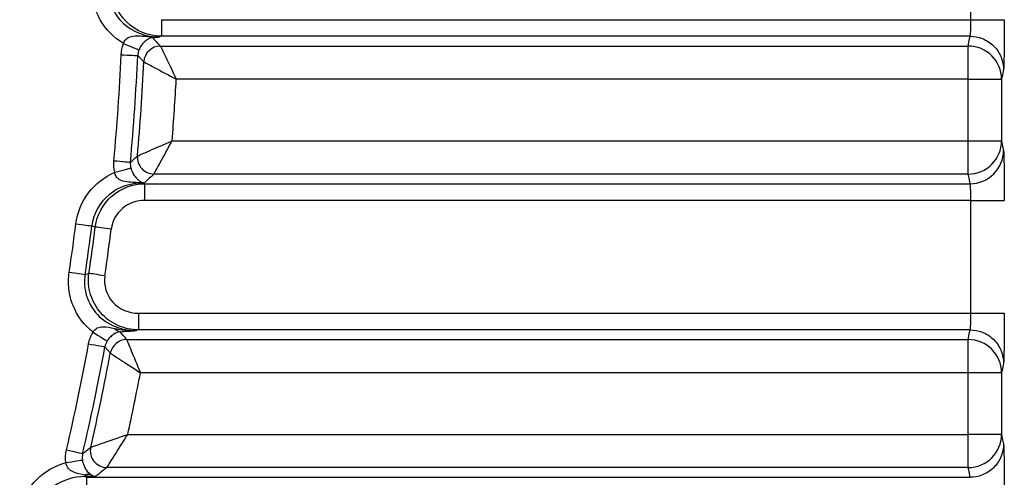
# Model space of a CAD drawing. Header units: millimetres. Extents: x 10 to 272, y 8 to 208.
# Tile 25 of 39: x 87.15 to 96.98, y 174.64 to 179.21. Entities that reach past the tile are written whole.
import ezdxf

# ---------------------------------------------------------------- set-up
doc = ezdxf.new("R2010")
doc.units = ezdxf.units.MM
doc.styles.add('SLDTEXTSTYLE0', font='TXT', dxfattribs={"width": 0.75})
doc.dimstyles.new('SLDDIMSTYLE2', dxfattribs={"dimtxt": 1.905, "dimasz": 3, "dimexe": 0, "dimexo": 0.0625, "dimgap": 0.47625, "dimtad": 0, "dimtih": 1, "dimtoh": 1, "dimdec": 1, "dimlfac": 1.5, "dimrnd": 1e-09, "dimzin": 4, "dimdsep": 46, "dimtxsty": 'SLDTEXTSTYLE0', "dimsah": 1, "dimcen": 0.09, "dimadec": 0, "dimazin": 1, "dimtfac": 1, "dimtdec": 1, "dimtofl": 0, "dimtmove": 0, "dimatfit": 3, "dimfxl": 1, "dimfrac": 2, "dimtolj": 1, "dimtzin": 12, "dimarcsym": 0})

# ---------------------------------------------------------------- blocks, each defined once
blk = doc.blocks.new('_D_11')
at = {"color": 7, "linetype": 'Continuous', "lineweight": 18}
for p, q in [((90.2684, 191.7719), (120.0576, 191.7719)), ((116.8826, 191.7719), (116.8826, 181.6835)), ((116.8826, 181.2965), (116.3022, 181.2965)), ((116.3022, 181.2965), (116.3022, 178.2723)), ((121.8091, 181.2965), (122.3896, 181.2965)), ((122.3896, 181.2965), (122.3896, 178.2723)), ((116.3022, 178.2723), (116.8826, 178.2723)), ((122.3896, 178.2723), (121.8091, 178.2723)), ((116.8826, 167.7719), (116.8826, 177.8854)), ((90.2684, 167.7719), (120.0576, 167.7719))]:
    blk.add_line(p, q, dxfattribs=at)
for points in [[(116.8826, 191.7719), (116.3826, 188.7719), (117.3826, 188.7719)], [(116.8826, 167.7719), (117.3826, 170.7719), (116.3826, 170.7719)]]:
    blk.add_solid(points, dxfattribs=at)
at = {"color": 7, "linetype": 'Continuous', "lineweight": 18, "char_height": 1.905, "attachment_point": 1, "style": 'SLDTEXTSTYLE0'}
for s, insert in [('36.0', (110.7952, 180.728)), ('1.42', (116.8826, 180.728))]:
    blk.add_mtext(s, dxfattribs=dict(at, insert=insert))

msp = doc.modelspace()

# ---------------------------------------------------------------- linework, layer by layer
at = {"color": 7, "linetype": 'Continuous', "lineweight": 25}
for p, q in [((96.6466, 179.2078), (96.6466, 180.336)), ((88.564, 179.2078), (96.6466, 179.2078)), ((88.564, 179.0418), (88.5438, 179.0352)), ((96.6387, 179.0418), (88.564, 179.0418)), ((88.5522, 178.9446), (96.6193, 178.9446)), ((96.6193, 178.6126), (96.6193, 178.9446)), ((96.6193, 178.6126), (88.7101, 178.6126)), ((96.6193, 178.6126), (96.9526, 178.6126)), ((96.6193, 177.9979), (96.6193, 178.6126)), ((96.9526, 178.6126), (96.9526, 177.9979)), ((88.6686, 177.9979), (96.6193, 177.9979)), ((96.6193, 177.9979), (96.9526, 177.9979)), ((96.6193, 177.6658), (96.6193, 177.9979)), ((96.6193, 177.6658), (88.4876, 177.6658)), ((88.376, 177.576), (88.376, 177.5753)), ((88.376, 177.5753), (88.3955, 177.5687)), ((88.3883, 177.5753), (88.376, 177.5753)), ((88.3955, 177.5687), (96.6387, 177.5687)), ((88.3955, 177.4026), (88.3955, 177.5687)), ((96.6466, 177.4026), (88.3955, 177.4026)), ((96.6466, 176.2745), (96.6466, 177.4026)), ((87.9015, 177.136), (87.8671, 177.1474)), ((88.3317, 176.2745), (88.3317, 176.1084)), ((88.3317, 176.2745), (96.6466, 176.2745)), ((88.3317, 176.1084), (88.3104, 176.1019)), ((96.6387, 176.1084), (88.3317, 176.1084)), ((88.2147, 176.0113), (96.6193, 176.0113)), ((96.6193, 175.6793), (96.6193, 176.0113)), ((96.6193, 175.6793), (88.3524, 175.6793)), ((96.6193, 175.0645), (96.6193, 175.6793)), ((96.9526, 175.6793), (96.6193, 175.6793)), ((96.9526, 175.6793), (96.9526, 175.0645)), ((88.2254, 175.0645), (96.6193, 175.0645)), ((96.9526, 175.0645), (96.6193, 175.0645)), ((96.6193, 174.7325), (96.6193, 175.0645)), ((87.7971, 174.6579), (87.7971, 174.6419)), ((96.6193, 174.7325), (88.0175, 174.7325)), ((87.7971, 174.6419), (87.8162, 174.6353)), ((87.9032, 174.6419), (87.7971, 174.6419)), ((87.8162, 174.6353), (96.6387, 174.6353)), ((87.8162, 174.4693), (87.8162, 174.6353))]:
    msp.add_line(p, q, dxfattribs=at)
at = {"color": 7, "linetype": 'Continuous', "lineweight": 25, "flags": 128}
for points in [[(96.6193, 178.9446), (96.6302, 178.999), (96.6387, 179.0418)], [(88.1837, 178.9686), (88.2117, 178.9571), (88.2388, 178.9461), (88.264, 178.9357), (88.2866, 178.9265), (88.3058, 178.9187), (88.3209, 178.9125), (88.3314, 178.9082), (88.337, 178.9059)], [(88.1593, 178.8569), (88.19, 178.8556), (88.2196, 178.8543), (88.2472, 178.8531), (88.2718, 178.852), (88.2925, 178.8511), (88.3086, 178.8504), (88.3196, 178.85), (88.3251, 178.8497)], [(88.3863, 178.7863), (88.3841, 178.7886), (88.3251, 178.8497)], [(96.972, 178.7097), (96.9611, 178.6553), (96.9526, 178.6126)], [(96.9526, 177.9979), (96.9634, 177.9435), (96.972, 177.9007)], [(88.0869, 177.7988), (88.1175, 177.796), (88.1471, 177.7932), (88.1746, 177.7906), (88.199, 177.7883), (88.2197, 177.7864), (88.2358, 177.7849), (88.2467, 177.7839), (88.2522, 177.7834)], [(88.0964, 177.6831), (88.1256, 177.6907), (88.1538, 177.6981), (88.1801, 177.705), (88.2037, 177.7112), (88.2237, 177.7165), (88.2395, 177.7206), (88.2506, 177.7235), (88.2565, 177.7251)], [(96.6387, 177.5687), (96.6278, 177.6231), (96.6193, 177.6658)], [(87.7074, 177.1675), (87.7344, 177.1641), (87.7606, 177.1608), (87.7854, 177.1577), (87.8081, 177.1549), (87.8281, 177.1523), (87.8449, 177.1502), (87.858, 177.1486), (87.8671, 177.1474)], [(88.0612, 177.1159), (88.0343, 177.1193), (88.008, 177.1226), (87.9832, 177.1257), (87.9605, 177.1286), (87.9405, 177.1311), (87.9237, 177.1332), (87.9106, 177.1349), (87.9015, 177.136)], [(87.641, 176.6852), (87.6679, 176.6812), (87.694, 176.6773), (87.7187, 176.6736), (87.7414, 176.6702), (87.7613, 176.6672), (87.7781, 176.6647), (87.7912, 176.6627), (87.8003, 176.6614)], [(87.8003, 176.6614), (87.8328, 176.6711), (87.8378, 176.6726)], [(87.997, 176.6489), (87.9702, 176.6529), (87.944, 176.6568), (87.9193, 176.6605), (87.8967, 176.6638), (87.8767, 176.6668), (87.86, 176.6693), (87.8469, 176.6712), (87.8378, 176.6726)], [(87.8791, 176.0841), (87.9049, 176.0682), (87.9298, 176.0528), (87.9531, 176.0384), (87.9738, 176.0256), (87.9914, 176.0147), (88.0053, 176.0061), (88.0149, 176.0001), (88.0201, 175.997)], [(96.6193, 176.0113), (96.6302, 176.0657), (96.6387, 176.1084)], [(87.8348, 175.9688), (87.865, 175.9633), (87.8942, 175.958), (87.9214, 175.953), (87.9456, 175.9486), (87.966, 175.9449), (87.9819, 175.942), (87.9927, 175.94), (87.9981, 175.939)], [(88.0515, 175.8755), (88.0495, 175.8778), (87.9981, 175.939)], [(96.972, 175.7764), (96.9611, 175.722), (96.9526, 175.6793)], [(96.9526, 175.0645), (96.9634, 175.0101), (96.972, 174.9674)], [(87.6137, 174.9108), (87.6436, 174.9037), (87.6725, 174.8969), (87.6993, 174.8906), (87.7233, 174.8849), (87.7434, 174.8802), (87.7592, 174.8765), (87.7699, 174.8739), (87.7753, 174.8727)], [(87.6087, 174.7822), (87.6384, 174.7868), (87.6671, 174.7914), (87.6939, 174.7956), (87.7178, 174.7993), (87.7383, 174.8025), (87.7545, 174.8051), (87.7659, 174.8069), (87.7722, 174.8079)], [(96.6387, 174.6353), (96.6278, 174.6897), (96.6193, 174.7325)]]:
    msp.add_lwpolyline(points, dxfattribs=at)
at = {"color": 7, "linetype": 'Continuous', "lineweight": 25}
for centre, radius, start, end in [((88.4797, 179.1111), 0.0821, 242.0445, 263.97751), ((88.5536, 178.7771), 0.1675, 90.47951, 176.88163), ((96.6193, 178.6114), 0.3333, 0.20743, 90.00258), ((66.9984, 179.7719), 21.1806, 354.65492, 357.52406), ((66.9984, 179.7719), 21.3466, 354.65492, 357.52406), ((66.9984, 179.7719), 21.4106, 354.8413, 357.36146), ((66.9984, 179.7719), 21.7426, 355.31993, 356.94356), ((96.6193, 177.9991), 0.3333, 269.99739, 359.79257), ((88.4893, 177.8334), 0.1676, 175.41, 269.43159), ((88.3867, 177.4839), 0.0927, 92.43203, 96.62266), ((66.9984, 179.7719), 20.8721, 351.49553, 352.83207), ((66.9984, 179.7719), 21.0331, 351.49553, 352.83207), ((66.9984, 179.7719), 21.0686, 351.54077, 352.81289), ((66.9984, 179.7719), 21.2296, 351.54077, 352.81289), ((88.1636, 176.1768), 0.0882, 217.53878, 260.71576), ((25.8894, 124.1497), 81.0807, 39.764227, 39.836336), ((66.9984, 179.7719), 21.1806, 346.73191, 349.65625), ((66.9984, 179.7719), 21.3466, 346.73191, 349.65625), ((88.2159, 175.8439), 0.1675, 90.40648, 169.10819), ((96.6193, 175.678), 0.3333, 0.2074, 90.00261), ((66.9984, 179.7719), 21.4106, 346.94629, 349.51462), ((66.9984, 179.7719), 21.7426, 347.49626, 349.15042), ((96.6193, 175.0657), 0.3333, 269.99736, 359.79262), ((88.0195, 174.9001), 0.1676, 167.62843, 269.31798), ((87.8341, 174.5634), 0.1014, 77.54972, 111.37956)]:
    msp.add_arc(centre, radius, start, end, dxfattribs=at)
for points, knots in [([(88.1837, 178.9686), (88.0873, 179.0269), (88.0063, 179.1098), (87.9241, 179.2556), (87.9029, 179.3084), (87.8751, 179.4169), (87.8685, 179.4723), (87.8691, 179.5289)], [0, 0, 0, 0, 0.5, 0.5, 0.75, 0.75, 1, 1, 1, 1]), ([(88.0301, 179.527), (88.0288, 179.4612), (88.0417, 179.3942), (88.0939, 179.2726), (88.1332, 179.2173), (88.2779, 179.0828), (88.4125, 179.0343), (88.5438, 179.0352)], [0, 0, 0, 0, 0.25, 0.25, 0.5, 0.5, 1, 1, 1, 1]), ([(88.564, 179.0418), (88.4342, 179.0427), (88.3043, 179.0958), (88.1198, 179.2781), (88.0653, 179.4081), (88.0657, 179.5383)], [0, 0, 0, 0, 0.5, 0.5, 1, 1, 1, 1]), ([(88.564, 179.2078), (88.564, 179.1666), (88.564, 179.1256), (88.564, 179.0648), (88.564, 179.0454), (88.564, 179.0418)], [0, 0, 0, 0, 0.5, 0.5, 1, 1, 1, 1]), ([(96.6387, 179.0418), (96.6392, 179.0434), (96.6404, 179.0465), (96.6418, 179.0588), (96.6431, 179.0751), (96.6442, 179.0948), (96.6451, 179.1166), (96.6458, 179.1396), (96.6463, 179.1629), (96.6466, 179.1856), (96.6466, 179.2006), (96.6466, 179.2078)], [0, 0, 0, 0, 0.134379, 0.26294, 0.385683, 0.502607, 0.613713, 0.719003, 0.818479, 0.912143, 1, 1, 1, 1]), ([(96.6466, 179.2078), (96.7329, 179.2078), (96.8187, 179.2078), (96.9418, 179.2078), (96.9784, 179.2078), (96.9799, 179.2078)], [0, 0, 0, 0, 0.5, 0.5, 1, 1, 1, 1]), ([(96.9799, 179.2078), (96.9799, 179.1925), (96.9799, 179.1619), (96.9798, 179.1162), (96.9796, 179.0712), (96.9793, 179.0125), (96.9787, 178.9429), (96.9777, 178.8689), (96.9765, 178.8062), (96.9751, 178.7578), (96.9736, 178.7228), (96.9725, 178.7141), (96.972, 178.7097)], [0, 0, 0, 0, 0.062082, 0.123991, 0.186268, 0.249446, 0.374477, 0.498751, 0.622897, 0.748779, 0.874884, 1, 1, 1, 1]), ([(88.1837, 178.9686), (88.1901, 178.9947), (88.2072, 179.0169), (88.2502, 179.0409), (88.2737, 179.0446), (88.3206, 179.0474), (88.3443, 179.0463), (88.392, 179.0431), (88.4159, 179.0409), (88.4412, 179.0385)], [0, 0, 0, 0, 0.25, 0.25, 0.5, 0.5, 0.75, 0.75, 1, 1, 1, 1]), ([(88.4711, 179.0294), (88.4582, 179.0274), (88.4498, 179.0238), (88.4301, 179.0142), (88.4198, 179.0081), (88.3979, 178.9914), (88.386, 178.9809), (88.3609, 178.9511), (88.347, 178.9306), (88.337, 178.9059)], [0, 0, 0, 0, 0.25, 0.25, 0.5, 0.5, 0.75, 0.75, 1, 1, 1, 1]), ([(88.4412, 179.0385), (88.4741, 179.0355), (88.5071, 179.0343), (88.5401, 179.0351), (88.5413, 179.0351), (88.5426, 179.0352), (88.5438, 179.0352)], [0, 0, 0, 0, 0.0001559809, 0.0001559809, 0.0001559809, 0.0001618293, 0.0001618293, 0.0001618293, 0.0001618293]), ([(88.4711, 179.0294), (88.4948, 179.0313), (88.5182, 179.0331), (88.5415, 179.035), (88.5423, 179.0351), (88.543, 179.0351), (88.5438, 179.0352)], [0, 0, 0, 0, 0.0001429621, 0.0001429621, 0.0001429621, 0.0001477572, 0.0001477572, 0.0001477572, 0.0001477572]), ([(88.4711, 179.0294), (88.4735, 179.0269), (88.4759, 179.0244), (88.4783, 179.0219), (88.4945, 179.005), (88.5107, 178.988), (88.5269, 178.9711), (88.5353, 178.9623), (88.5437, 178.9535), (88.5522, 178.9446)], [-0.000129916, -0.000129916, -0.000129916, -0.000129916, 0, 0, 0, 0.000876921, 0.000876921, 0.000876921, 0.001334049, 0.001334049, 0.001334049, 0.001334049]), ([(96.6387, 179.0418), (96.6779, 179.0417), (96.7203, 179.0345), (96.8022, 179.0021), (96.8416, 178.9768), (96.9067, 178.9119), (96.9321, 178.8727), (96.9647, 178.791), (96.9719, 178.7488), (96.972, 178.7097)], [0, 0, 0, 0, 0.25, 0.25, 0.5, 0.5, 0.75, 0.75, 1, 1, 1, 1]), ([(88.5522, 178.9446), (88.5558, 178.937), (88.5765, 178.8936), (88.6349, 178.771), (88.673, 178.691), (88.7101, 178.6126)], [0, 0, 0, 0, 0.5, 0.5, 1, 1, 1, 1]), ([(88.3863, 178.7863), (88.3938, 178.7823), (88.4362, 178.7598), (88.5558, 178.6958), (88.6338, 178.6539), (88.7101, 178.6126)], [0, 0, 0, 0, 0.5, 0.5, 1, 1, 1, 1]), ([(88.3223, 177.8468), (88.3304, 177.8503), (88.3769, 177.8703), (88.5056, 177.9263), (88.5879, 177.9623), (88.6686, 177.9979)], [0, 0, 0, 0, 0.5, 0.5, 1, 1, 1, 1]), ([(88.4876, 177.6658), (88.4919, 177.6736), (88.5163, 177.7181), (88.5835, 177.8414), (88.6265, 177.9203), (88.6686, 177.9979)], [0, 0, 0, 0, 0.5, 0.5, 1, 1, 1, 1]), ([(96.6387, 177.5687), (96.7258, 177.5688), (96.8125, 177.6047), (96.9359, 177.7276), (96.9718, 177.8139), (96.972, 177.9007)], [0, 0, 0, 0, 0.5, 0.5, 1, 1, 1, 1]), ([(96.972, 177.9007), (96.9722, 177.899), (96.9728, 177.8955), (96.9736, 177.8847), (96.9743, 177.87), (96.9753, 177.8448), (96.9765, 177.8042), (96.9777, 177.7418), (96.9787, 177.6677), (96.9794, 177.5843), (96.9798, 177.495), (96.9799, 177.4333), (96.9799, 177.4026)], [0, 0, 0, 0, 0.062604, 0.125017, 0.187795, 0.251484, 0.376892, 0.50151, 0.625312, 0.750814, 0.87591, 1, 1, 1, 1]), ([(88.2522, 177.7834), (88.258, 177.7885), (88.2637, 177.7937), (88.2694, 177.7988), (88.287, 177.8148), (88.3047, 177.8308), (88.3223, 177.8468)], [0.000230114, 0.000230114, 0.000230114, 0.000230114, 0.0005, 0.0005, 0.0005, 0.001335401, 0.001335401, 0.001335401, 0.001335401]), ([(88.2565, 177.7251), (88.2642, 177.6949), (88.2776, 177.6702), (88.3016, 177.635), (88.3132, 177.6226), (88.3346, 177.6029), (88.3446, 177.5956), (88.359, 177.5868), (88.3636, 177.5843), (88.3729, 177.5799), (88.3766, 177.578), (88.3827, 177.5765)], [0, 0, 0, 0, 0.25, 0.25, 0.5, 0.5, 0.75, 0.75, 0.875, 0.875, 1, 1, 1, 1]), ([(87.7074, 177.1675), (87.7216, 177.2803), (87.766, 177.3879), (87.9018, 177.5665), (87.9934, 177.6379), (88.0964, 177.6831)], [0, 0, 0, 0, 0.5, 0.5, 1, 1, 1, 1]), ([(88.376, 177.576), (88.3619, 177.5767), (88.3488, 177.5774), (88.322, 177.5788), (88.3087, 177.5795), (88.2687, 177.5818), (88.2421, 177.5834), (88.1899, 177.5913), (88.1636, 177.5971), (88.129, 177.619), (88.1184, 177.6288), (88.1029, 177.6532), (88.098, 177.668), (88.0964, 177.6831)], [0, 0, 0, 0, 0.125, 0.125, 0.25, 0.25, 0.5, 0.5, 0.75, 0.75, 0.875, 0.875, 1, 1, 1, 1]), ([(88.4876, 177.6658), (88.4779, 177.6569), (88.4681, 177.6479), (88.4583, 177.639), (88.4398, 177.6222), (88.4214, 177.6054), (88.4029, 177.5886), (88.3981, 177.5841), (88.3932, 177.5797), (88.3883, 177.5753)], [0.000460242, 0.000460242, 0.000460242, 0.000460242, 0.000924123, 0.000924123, 0.000924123, 0.001795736, 0.001795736, 0.001795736, 0.002025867, 0.002025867, 0.002025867, 0.002025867]), ([(88.376, 177.5753), (88.2538, 177.5761), (88.1338, 177.5362), (87.9447, 177.3812), (87.8819, 177.2693), (87.8671, 177.1474)], [0, 0, 0, 0, 0.5, 0.5, 1, 1, 1, 1]), ([(87.9015, 177.136), (87.9171, 177.2557), (87.9769, 177.3664), (88.1582, 177.5241), (88.2752, 177.5678), (88.3955, 177.5687)], [0, 0, 0, 0, 0.5, 0.5, 1, 1, 1, 1]), ([(88.376, 177.576), (88.3792, 177.5758), (88.3824, 177.5756), (88.3857, 177.5754), (88.3865, 177.5753), (88.3874, 177.5753), (88.3883, 177.5753)], [0, 0, 0, 0, 0.00001657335, 0.00001657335, 0.00001657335, 0.000021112, 0.000021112, 0.000021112, 0.000021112]), ([(88.3827, 177.5765), (88.3842, 177.5761), (88.3857, 177.5758), (88.3871, 177.5755), (88.3875, 177.5754), (88.3879, 177.5753), (88.3883, 177.5753)], [0, 0, 0, 0, 0.00001657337, 0.00001657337, 0.00001657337, 0.00002111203, 0.00002111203, 0.00002111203, 0.00002111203]), ([(96.6466, 177.4026), (96.6466, 177.4137), (96.6465, 177.4368), (96.6458, 177.4717), (96.6447, 177.506), (96.6431, 177.5365), (96.6411, 177.5604), (96.6395, 177.5658), (96.6387, 177.5687)], [0, 0, 0, 0, 0.134039, 0.281131, 0.441276, 0.614474, 0.800719, 1, 1, 1, 1]), ([(88.3955, 177.4026), (88.3145, 177.4026), (88.2354, 177.3746), (88.1121, 177.2704), (88.0713, 177.1963), (88.0612, 177.1159)], [0, 0, 0, 0, 0.5, 0.5, 1, 1, 1, 1]), ([(96.6466, 177.4026), (96.6856, 177.4026), (96.7275, 177.4026), (96.8088, 177.4026), (96.8479, 177.4026), (96.9127, 177.4026), (96.9383, 177.4026), (96.9715, 177.4026), (96.9793, 177.4026), (96.9799, 177.4026)], [0, 0, 0, 0, 0.25, 0.25, 0.5, 0.5, 0.75, 0.75, 1, 1, 1, 1]), ([(87.8791, 176.0841), (87.7904, 176.1546), (87.7204, 176.2483), (87.6583, 176.405), (87.6443, 176.4606), (87.6316, 176.5727), (87.6326, 176.6289), (87.641, 176.6852)], [0, 0, 0, 0, 0.5, 0.5, 0.75, 0.75, 1, 1, 1, 1]), ([(87.8003, 176.6614), (87.7887, 176.5896), (87.7938, 176.5162), (87.836, 176.3789), (87.8735, 176.315), (87.9719, 176.2104), (88.0327, 176.1693), (88.1667, 176.1146), (88.238, 176.1013), (88.3104, 176.1019)], [0, 0, 0, 0, 0.25, 0.25, 0.5, 0.5, 0.75, 0.75, 1, 1, 1, 1]), ([(88.3317, 176.1084), (88.2606, 176.109), (88.1908, 176.1242), (88.0614, 176.1827), (88.0033, 176.2255), (87.91, 176.3313), (87.8746, 176.3948), (87.8338, 176.53), (87.828, 176.6019), (87.8378, 176.6726)], [0, 0, 0, 0, 0.25, 0.25, 0.5, 0.5, 0.75, 0.75, 1, 1, 1, 1]), ([(87.997, 176.6489), (87.9829, 176.554), (88.0135, 176.455), (88.1411, 176.3148), (88.2358, 176.2745), (88.3317, 176.2745)], [0, 0, 0, 0, 0.5, 0.5, 1, 1, 1, 1]), ([(96.6387, 176.1084), (96.6392, 176.11), (96.6404, 176.1132), (96.6418, 176.1254), (96.6431, 176.1417), (96.6442, 176.1615), (96.6451, 176.1833), (96.6458, 176.2063), (96.6463, 176.2295), (96.6466, 176.2523), (96.6466, 176.2672), (96.6466, 176.2745)], [0, 0, 0, 0, 0.134379, 0.26294, 0.385683, 0.502607, 0.613713, 0.719003, 0.818479, 0.912143, 1, 1, 1, 1]), ([(96.6466, 176.2745), (96.7329, 176.2745), (96.8187, 176.2745), (96.9418, 176.2745), (96.9784, 176.2745), (96.9799, 176.2745)], [0, 0, 0, 0, 0.5, 0.5, 1, 1, 1, 1]), ([(96.9799, 176.2745), (96.9799, 176.2591), (96.9799, 176.2285), (96.9798, 176.1829), (96.9796, 176.1378), (96.9793, 176.0792), (96.9787, 176.0095), (96.9777, 175.9355), (96.9765, 175.8729), (96.9751, 175.8245), (96.9736, 175.7895), (96.9725, 175.7807), (96.972, 175.7764)], [0, 0, 0, 0, 0.062082, 0.123991, 0.186268, 0.249446, 0.374477, 0.498751, 0.622897, 0.748779, 0.874884, 1, 1, 1, 1]), ([(87.8791, 176.0841), (87.8882, 176.1035), (87.9038, 176.1192), (87.9394, 176.1366), (87.9593, 176.1393), (88.0164, 176.1399), (88.0544, 176.1316), (88.0937, 176.123)], [0, 0, 0, 0, 0.25, 0.25, 0.5, 0.5, 1, 1, 1, 1]), ([(88.0937, 176.123), (88.1281, 176.1155), (88.1629, 176.1098), (88.1978, 176.1061), (88.2237, 176.1035), (88.2497, 176.1019), (88.2757, 176.1016), (88.2861, 176.1015), (88.2964, 176.1015), (88.3067, 176.1018), (88.3079, 176.1018), (88.3092, 176.1018), (88.3104, 176.1019)], [0, 0, 0, 0, 0.0001658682, 0.0001658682, 0.0001658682, 0.0002887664, 0.0002887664, 0.0002887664, 0.00033748, 0.00033748, 0.00033748, 0.0003433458, 0.0003433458, 0.0003433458, 0.0003433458]), ([(88.1494, 176.0897), (88.1277, 176.0868), (88.1104, 176.0798), (88.0785, 176.06), (88.0672, 176.0517), (88.0434, 176.0291), (88.0307, 176.0143), (88.0201, 175.997)], [0, 0, 0, 0, 0.5, 0.5, 0.75, 0.75, 1, 1, 1, 1]), ([(88.1494, 176.0897), (88.1771, 176.0916), (88.2039, 176.0935), (88.2302, 176.0955), (88.2565, 176.0975), (88.2824, 176.0996), (88.308, 176.1017), (88.3088, 176.1017), (88.3096, 176.1018), (88.3104, 176.1019)], [0, 0, 0, 0, 0.0001571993, 0.0001571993, 0.0001571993, 0.0003147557, 0.0003147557, 0.0003147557, 0.0003195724, 0.0003195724, 0.0003195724, 0.0003195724]), ([(96.6387, 176.1084), (96.6779, 176.1084), (96.7203, 176.1012), (96.8022, 176.0688), (96.8416, 176.0434), (96.9067, 175.9786), (96.9321, 175.9394), (96.9647, 175.8577), (96.9719, 175.8155), (96.972, 175.7764)], [0, 0, 0, 0, 0.25, 0.25, 0.5, 0.5, 0.75, 0.75, 1, 1, 1, 1]), ([(88.2147, 176.0113), (88.2179, 176.0038), (88.2356, 175.9613), (88.2862, 175.8392), (88.3197, 175.7584), (88.3524, 175.6793)], [0, 0, 0, 0, 0.5, 0.5, 1, 1, 1, 1]), ([(88.0515, 175.8755), (88.0583, 175.8711), (88.0969, 175.8461), (88.2076, 175.7741), (88.2808, 175.7263), (88.3524, 175.6793)], [0, 0, 0, 0, 0.5, 0.5, 1, 1, 1, 1]), ([(87.8557, 174.936), (87.8646, 174.939), (87.9158, 174.9566), (88.0541, 175.0045), (88.1404, 175.0346), (88.2254, 175.0645)], [0, 0, 0, 0, 0.5, 0.5, 1, 1, 1, 1]), ([(88.0175, 174.7325), (88.0225, 174.7404), (88.0514, 174.7864), (88.1292, 174.9105), (88.1777, 174.988), (88.2254, 175.0645)], [0, 0, 0, 0, 0.5, 0.5, 1, 1, 1, 1]), ([(96.972, 174.9674), (96.9719, 174.9283), (96.9647, 174.8861), (96.9321, 174.8044), (96.9067, 174.7652), (96.8416, 174.7004), (96.8022, 174.675), (96.7203, 174.6426), (96.6779, 174.6354), (96.6387, 174.6353)], [0, 0, 0, 0, 0.25, 0.25, 0.5, 0.5, 0.75, 0.75, 1, 1, 1, 1]), ([(96.972, 174.9674), (96.9722, 174.9656), (96.9728, 174.9621), (96.9736, 174.9514), (96.9743, 174.9366), (96.9753, 174.9115), (96.9765, 174.8709), (96.9777, 174.8084), (96.9787, 174.7344), (96.9794, 174.651), (96.9798, 174.5616), (96.9799, 174.5), (96.9799, 174.4693)], [0, 0, 0, 0, 0.062604, 0.125017, 0.187795, 0.251484, 0.376892, 0.50151, 0.625312, 0.750814, 0.87591, 1, 1, 1, 1]), ([(87.7753, 174.8727), (87.7818, 174.8778), (87.7883, 174.883), (87.7949, 174.8881), (87.8152, 174.9041), (87.8355, 174.92), (87.8557, 174.936)], [0.000230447, 0.000230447, 0.000230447, 0.000230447, 0.0005, 0.0005, 0.0005, 0.001337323, 0.001337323, 0.001337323, 0.001337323]), ([(87.1465, 174.322), (87.1764, 174.4328), (87.236, 174.5336), (87.3971, 174.693), (87.4992, 174.7515), (87.6087, 174.7822)], [0, 0, 0, 0, 0.5, 0.5, 1, 1, 1, 1]), ([(87.7971, 174.6579), (87.7568, 174.6656), (87.7181, 174.6729), (87.6635, 174.697), (87.6464, 174.7071), (87.6185, 174.7385), (87.6097, 174.7598), (87.6087, 174.7822)], [0, 0, 0, 0, 0.5, 0.5, 0.75, 0.75, 1, 1, 1, 1]), ([(87.7722, 174.8079), (87.7755, 174.7857), (87.782, 174.7658), (87.7961, 174.7333), (87.8035, 174.7206), (87.8257, 174.688), (87.8391, 174.674), (87.856, 174.6625)], [0, 0, 0, 0, 0.25, 0.25, 0.5, 0.5, 1, 1, 1, 1]), ([(87.7971, 174.6419), (87.6864, 174.6427), (87.5774, 174.6098), (87.3979, 174.4817), (87.3308, 174.3874), (87.3019, 174.2799)], [0, 0, 0, 0, 0.5, 0.5, 1, 1, 1, 1]), ([(88.0175, 174.7325), (88.006, 174.7234), (87.9945, 174.7143), (87.9831, 174.7052), (87.9621, 174.6885), (87.9411, 174.6719), (87.92, 174.6552), (87.9144, 174.6508), (87.9088, 174.6464), (87.9032, 174.6419)], [0.000460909, 0.000460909, 0.000460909, 0.000460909, 0.000933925, 0.000933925, 0.000933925, 0.001798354, 0.001798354, 0.001798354, 0.002028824, 0.002028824, 0.002028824, 0.002028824])]:
    msp.add_open_spline(points, degree=3, knots=knots, dxfattribs=at)
for points in [[(88.1593, 178.8569), (88.1609, 178.8955), (88.1691, 178.9328), (88.1837, 178.9686)], [(88.337, 178.9059), (88.3298, 178.8879), (88.3258, 178.8691), (88.3251, 178.8497)], [(88.0964, 177.6831), (88.0864, 177.7211), (88.0833, 177.7597), (88.0869, 177.7988)], [(88.2522, 177.7834), (88.2502, 177.7637), (88.2516, 177.7443), (88.2565, 177.7251)], [(87.8348, 175.9688), (87.8423, 176.0101), (87.8571, 176.0485), (87.8791, 176.0841)], [(88.0201, 175.997), (88.0091, 175.979), (88.0018, 175.9597), (87.9981, 175.939)], [(87.6087, 174.7822), (87.602, 174.8254), (87.6036, 174.8682), (87.6137, 174.9108)], [(87.7753, 174.8727), (87.77, 174.8513), (87.7689, 174.8297), (87.7722, 174.8079)], [(87.7971, 174.6579), (87.8322, 174.6488), (87.8677, 174.6436), (87.9032, 174.6419)], [(87.856, 174.6625), (87.8716, 174.6519), (87.8874, 174.6452), (87.9032, 174.6419)]]:
    msp.add_open_spline(points, degree=3, dxfattribs=at)

# ---------------------------------------------------------------- dimensions: what is measured, and where the dimension line sits
at = {"color": 7, "linetype": 'Continuous', "lineweight": 18}
dim = msp.add_linear_dim(base=(116.8826, 167.7719), p1=(88.9984, 191.7719), p2=(88.9984, 167.7719), angle=90, dimstyle='SLDDIMSTYLE2', dxfattribs=at)
dim.commit()
dim.dimension.update_dxf_attribs({"geometry": '_D_11', "text_midpoint": (116.8826, 179.7844), "dimtype": 160})

doc.saveas('drawing.dxf')
